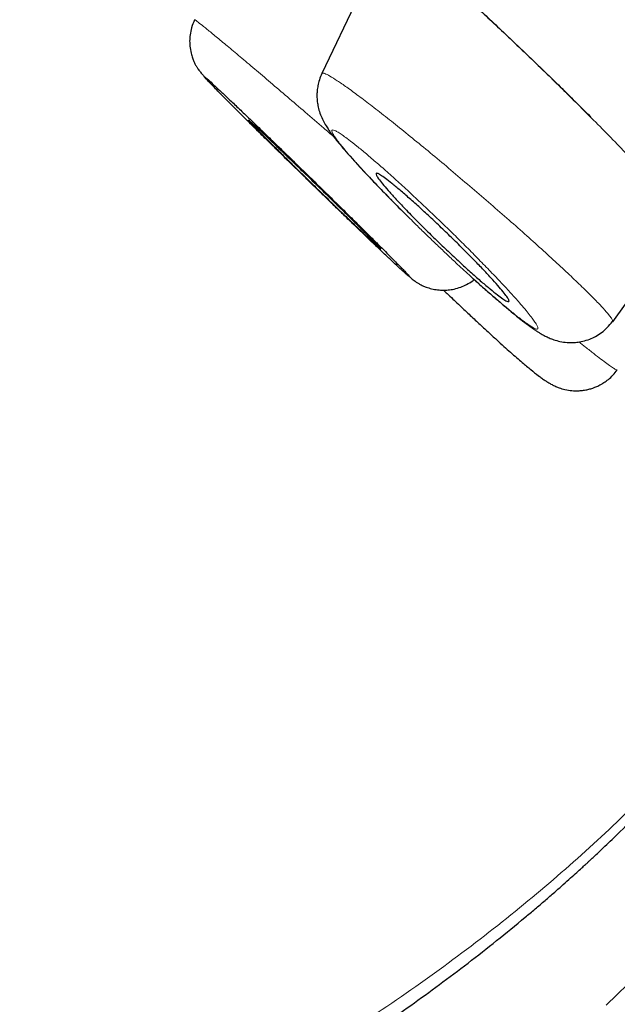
# Model space of a CAD drawing. Header units: millimetres. Extents: x 8 to 1023, y 12 to 832.
# Tile 64 of 256: x 832 to 838, y 177 to 187. Entities that reach past the tile are written whole.
import ezdxf

# ---------------------------------------------------------------- set-up
doc = ezdxf.new("R2010")
doc.units = ezdxf.units.MM

msp = doc.modelspace()

# ---------------------------------------------------------------- linework, layer by layer
at = {"color": 7, "linetype": 'Continuous', "lineweight": 30}
for p, q in [((835.8238, 188.0102), (835.1377, 186.5806)), ((838.0546, 184.0903), (838.7965, 185.1254))]:
    msp.add_line(p, q, dxfattribs=at)
at = {"color": 8, "linetype": 'Continuous', "lineweight": 0, "flags": 128}
for points in [[(837.84, 186.1348), (837.8304, 186.1447), (837.829, 186.1483)], [(837.9877, 177.2419), (838.3122, 177.5567), (838.6222, 177.8763), (838.9177, 178.2005), (839.1984, 178.5291), (839.464, 178.8618), (839.7145, 179.1984), (839.9497, 179.5386), (840.1693, 179.8823), (840.3733, 180.2292), (840.5615, 180.5791), (840.7338, 180.9317), (840.8762, 181.2539)]]:
    msp.add_lwpolyline(points, dxfattribs=at)
at = {"color": 7, "linetype": 'Continuous', "lineweight": 30}
for points, knots in [([(831.0689, 193.0777), (831.0681, 193.0799), (831.0598, 193.1022), (831.1342, 193.0913), (831.2987, 193.0409), (831.5683, 192.9281), (831.9307, 192.76), (832.3889, 192.5349), (832.9405, 192.254), (833.5842, 191.918), (834.3185, 191.5277), (835.1418, 191.0841), (836.0526, 190.5878), (837.0495, 190.0397), (838.131, 189.4405), (839.2955, 188.7912), (840.5412, 188.0927), (841.8651, 187.3467), (843.2643, 186.5548), (844.736, 185.7187), (846.2775, 184.8399), (847.8856, 183.9202), (849.5588, 182.9605), (851.2893, 181.9654), (852.4917, 181.2718), (853.0929, 180.9249)], [0, 0, 0, 0, 0.0049374, 0.0501669, 0.0953957, 0.1406243, 0.1858547, 0.2310847, 0.2763143, 0.3215448, 0.3667765, 0.4120089, 0.4572415, 0.5024739, 0.5477067, 0.5929414, 0.6381739, 0.6834022, 0.7286287, 0.7738547, 0.8190808, 0.8643073, 0.9095349, 0.954765, 1, 1, 1, 1]), ([(853.3671, 179.1235), (852.9426, 179.3685), (852.0938, 179.8582), (850.8575, 180.5697), (849.6495, 181.2635), (848.4723, 181.9381), (847.3255, 182.594), (846.2113, 183.2298), (845.1632, 183.827), (844.1809, 184.3855), (843.2623, 184.9067), (842.3779, 185.407), (841.5276, 185.8866), (840.7115, 186.3453), (839.9017, 186.7988), (839.1035, 187.2441), (838.3226, 187.6779), (837.5865, 188.0846), (836.8951, 188.4644), (836.2484, 188.8172), (835.6452, 189.1438), (835.1017, 189.4355), (834.6148, 189.6942), (834.1821, 189.9214), (833.7895, 190.1246), (833.4367, 190.3038), (833.1239, 190.4593), (832.8429, 190.5949), (832.5986, 190.7078), (832.3962, 190.7946), (832.2423, 190.8525), (832.1373, 190.8813), (832.0796, 190.8819), (832.074, 190.8517), (832.0957, 190.8142), (832.133, 190.7785), (832.1401, 190.7718)], [0, 0, 0, 0, 0.031092, 0.062167, 0.093252, 0.124378, 0.155574, 0.186868, 0.218113, 0.246605, 0.274993, 0.3033, 0.331547, 0.359756, 0.38795, 0.419149, 0.450239, 0.481247, 0.512202, 0.543133, 0.574068, 0.605194, 0.633706, 0.662161, 0.69058, 0.718986, 0.747402, 0.775849, 0.806786, 0.837682, 0.868568, 0.899472, 0.930426, 0.961458, 0.99274, 1, 1, 1, 1]), ([(832.8792, 190.0928), (832.814, 190.142), (832.6718, 190.2495), (832.5314, 190.3684), (832.4421, 190.4593), (832.4203, 190.5099), (832.4598, 190.5238), (832.5575, 190.5024), (832.7138, 190.4461), (832.9291, 190.3546), (833.2077, 190.2261), (833.5525, 190.0587), (833.9669, 189.8502), (834.4455, 189.6033), (834.9887, 189.3178), (835.596, 188.9941), (836.2522, 188.6406), (836.9516, 188.2606), (837.6894, 187.8567), (838.4797, 187.421), (839.3226, 186.9534), (840.232, 186.4464), (841.2099, 185.8984), (842.2588, 185.3079), (843.3632, 184.6835), (844.5233, 184.0253), (845.7374, 183.3345), (846.9759, 182.6284), (848.2308, 181.9115), (849.4962, 181.187), (850.7971, 180.4404), (852.1333, 179.6717), (853.5347, 178.8636), (855.002, 178.0157), (856.5356, 177.1277), (858.103, 176.2183), (859.7041, 175.2877), (861.3368, 174.3372), (862.9641, 173.3887), (864.5789, 172.4463), (866.1762, 171.5127), (867.7882, 170.5693), (869.4145, 169.616), (871.0939, 168.6302), (872.8246, 167.6128), (874.605, 166.5647), (876.3928, 165.5106), (878.1879, 164.4506), (879.9905, 163.385), (881.7617, 162.3369), (883.4961, 161.3095), (885.1883, 160.3059), (886.8718, 159.3062), (888.5463, 158.3103), (890.2491, 157.2963), (891.9771, 156.2659), (893.7266, 155.2211), (895.4583, 154.1854), (897.172, 153.1588), (898.8692, 152.1407), (900.5146, 151.1526), (902.1046, 150.1967), (903.6349, 149.2752), (905.1357, 148.3701), (906.6071, 147.4812), (908.0761, 146.5921), (909.5386, 145.7054), (910.9899, 144.8237), (912.4014, 143.9643), (913.7733, 143.127), (915.1078, 142.3109), (916.378, 141.5326), (917.582, 140.7933), (918.7172, 140.0945), (919.8048, 139.4229), (920.8495, 138.7758), (921.5056, 138.3676), (921.8339, 138.1634)], [0, 0, 0, 0, 0.011575, 0.025265, 0.039009, 0.052797, 0.065771, 0.078728, 0.091683, 0.104652, 0.11765, 0.131277, 0.144911, 0.158569, 0.17227, 0.186031, 0.199809, 0.212761, 0.225699, 0.238637, 0.251591, 0.264574, 0.278195, 0.291836, 0.305516, 0.31925, 0.333057, 0.346886, 0.35986, 0.372793, 0.385697, 0.398588, 0.411481, 0.425233, 0.438967, 0.452702, 0.466455, 0.480243, 0.494036, 0.50698, 0.519881, 0.532752, 0.545608, 0.558464, 0.572246, 0.585997, 0.599735, 0.613477, 0.62724, 0.641045, 0.65402, 0.666947, 0.679839, 0.692713, 0.705583, 0.719327, 0.733042, 0.746746, 0.760459, 0.774197, 0.788009, 0.80101, 0.813969, 0.826903, 0.839828, 0.852761, 0.866444, 0.880104, 0.893763, 0.907439, 0.921155, 0.934986, 0.948025, 0.961027, 0.974012, 0.986997, 1, 1, 1, 1]), ([(835.3635, 188.3575), (835.3634, 188.3574), (835.3633, 188.3572), (835.3684, 188.3544), (835.3761, 188.3499), (835.3856, 188.3442), (835.3969, 188.3372), (835.4077, 188.3303), (835.4196, 188.3224), (835.4326, 188.3137), (835.4534, 188.2994), (835.4844, 188.2775), (835.5289, 188.2448), (835.577, 188.2084), (835.629, 188.1681), (835.6854, 188.1234), (835.7523, 188.0694), (835.8307, 188.0048), (835.9215, 187.9287), (836.0257, 187.8397), (836.1441, 187.737), (836.2676, 187.628), (836.3943, 187.5147), (836.5218, 187.399), (836.6592, 187.2731), (836.8059, 187.137), (836.9523, 186.9997), (837.0966, 186.8631), (837.2372, 186.7287), (837.382, 186.5889), (837.5299, 186.4447), (837.6803, 186.2967), (837.779, 186.1982), (837.829, 186.1482)], [0, 0, 0, 0, 0.01683, 0.03608, 0.054034, 0.06763, 0.077966, 0.08835, 0.099005, 0.10993, 0.121127, 0.148304, 0.176957, 0.207132, 0.232408, 0.260941, 0.292725, 0.32775, 0.365999, 0.407451, 0.452085, 0.499882, 0.540426, 0.583098, 0.627918, 0.674889, 0.723996, 0.76653, 0.810496, 0.855859, 0.902584, 0.950637, 1, 1, 1, 1]), ([(833.864, 187.1177), (833.853, 187.0916), (833.8323, 187.0425), (833.8178, 186.9696), (833.8135, 186.9076), (833.8162, 186.8462), (833.8256, 186.7898), (833.8414, 186.7367), (833.857, 186.6978), (833.8717, 186.6679), (833.8866, 186.6424), (833.9042, 186.6163), (833.9256, 186.5893), (833.9441, 186.5681), (833.9599, 186.5509), (833.9636, 186.5469)], [0, 0, 0, 0, 0.094623, 0.177762, 0.247355, 0.30226, 0.38347, 0.440453, 0.489722, 0.545206, 0.610509, 0.687729, 0.811348, 0.955748, 1, 1, 1, 1]), ([(835.6327, 184.9367), (835.5969, 184.9722), (835.525, 185.0435), (835.4058, 185.1611), (835.2802, 185.2847), (835.1504, 185.412), (835.0182, 185.5412), (834.886, 185.67), (834.7554, 185.7968), (834.6279, 185.9202), (834.5057, 186.0381), (834.3908, 186.1484), (834.2864, 186.2483), (834.1945, 186.3356), (834.1159, 186.4097), (834.0518, 186.4693), (834.0074, 186.5098), (833.9787, 186.5352), (833.9631, 186.548), (833.958, 186.5506), (833.9633, 186.5429), (833.979, 186.5251), (834.005, 186.4975), (834.0402, 186.4608), (834.0845, 186.4153), (834.1373, 186.3618), (834.198, 186.3006), (834.2661, 186.2324), (834.3495, 186.1493), (834.4499, 186.0497), (834.5687, 185.9323), (834.6946, 185.8084), (834.8249, 185.6806), (834.9573, 185.5513), (835.0784, 185.4332), (835.1877, 185.3271), (835.2844, 185.2334), (835.3788, 185.1422), (835.4802, 185.0445), (835.5855, 184.9434), (835.6901, 184.8435), (835.7819, 184.7564), (835.8604, 184.6825), (835.9244, 184.623), (835.9687, 184.5827), (835.9972, 184.5575), (836.0126, 184.5449), (836.0176, 184.5425), (836.0121, 184.5503), (835.9965, 184.5679), (835.9709, 184.5952), (835.9354, 184.6321), (835.8907, 184.6779), (835.8378, 184.7315), (835.7769, 184.7928), (835.7091, 184.8606), (835.658, 184.9115), (835.6327, 184.9367)], [0, 0, 0, 0, 0.020725, 0.041664, 0.062464, 0.083539, 0.104243, 0.124916, 0.145746, 0.16647, 0.187417, 0.208546, 0.229254, 0.249907, 0.270659, 0.291374, 0.312418, 0.328312, 0.343908, 0.359376, 0.374886, 0.390339, 0.406119, 0.421737, 0.437349, 0.453178, 0.468765, 0.484269, 0.499849, 0.520623, 0.541393, 0.562497, 0.583504, 0.60423, 0.625017, 0.640502, 0.656253, 0.671919, 0.687522, 0.708742, 0.729456, 0.750031, 0.77083, 0.791553, 0.812565, 0.828432, 0.844023, 0.859507, 0.875056, 0.890488, 0.90594, 0.921575, 0.937548, 0.953176, 0.968761, 0.984485, 1, 1, 1, 1]), ([(835.1406, 186.5796), (835.1313, 186.5583), (835.1141, 186.5185), (835.0994, 186.4601), (835.0921, 186.4109), (835.0899, 186.3722), (835.0901, 186.3376), (835.0925, 186.3011), (835.0995, 186.2534), (835.1149, 186.1933), (835.1404, 186.1289), (835.1655, 186.0811), (835.1936, 186.0352), (835.2188, 185.9984), (835.2384, 185.9716), (835.2599, 185.9432), (835.2911, 185.9036), (835.3362, 185.8488), (835.4007, 185.7738), (835.4803, 185.6846), (835.5756, 185.5814), (835.6864, 185.4643), (835.8115, 185.3357), (835.9025, 185.2433), (835.9525, 185.1939), (835.955, 185.1914)], [0, 0, 0, 0, 0.031808, 0.059322, 0.082034, 0.099638, 0.112533, 0.129802, 0.154779, 0.187269, 0.223967, 0.271195, 0.314163, 0.349592, 0.379902, 0.411643, 0.445464, 0.508305, 0.577364, 0.652742, 0.733975, 0.818421, 0.905486, 0.99518, 1, 1, 1, 1]), ([(834.9776, 185.5367), (834.955, 185.5589), (834.9095, 185.6034), (834.8305, 185.6809), (834.742, 185.768), (834.6509, 185.8582), (834.5707, 185.9382), (834.5051, 186.0042), (834.4539, 186.0564), (834.4193, 186.0925), (834.4019, 186.1121), (834.4026, 186.1141), (834.4218, 186.098), (834.4595, 186.0639), (834.5154, 186.0117), (834.5878, 185.9433), (834.6755, 185.8597), (834.7744, 185.7647), (834.8829, 185.66), (834.9953, 185.5511), (835.1102, 185.4392), (835.2215, 185.3304), (835.3286, 185.2253), (835.426, 185.1292), (835.5139, 185.042), (835.5882, 184.9677), (835.649, 184.9064), (835.6937, 184.8605), (835.722, 184.8304), (835.7326, 184.8175), (835.7249, 184.8223), (835.6987, 184.8452), (835.6538, 184.8864), (835.5916, 184.9447), (835.5129, 185.0194), (835.421, 185.1072), (835.3176, 185.2066), (835.2078, 185.3127), (835.0927, 185.4244), (835.0164, 185.4989), (834.9776, 185.5367)], [0, 0, 0, 0, 0.0167472, 0.0336688, 0.0600136, 0.0870776, 0.1127804, 0.1391872, 0.1645692, 0.1906654, 0.2161849, 0.2424527, 0.2685326, 0.2954069, 0.3222395, 0.3499029, 0.37733, 0.4055944, 0.4331736, 0.4615639, 0.4887975, 0.5167991, 0.5433679, 0.5706651, 0.5965429, 0.6231269, 0.648565, 0.6747118, 0.7001403, 0.7263046, 0.752176, 0.7788273, 0.8054242, 0.8328427, 0.86012, 0.8882361, 0.9157731, 0.9441275, 0.971666, 1, 1, 1, 1]), ([(836.0794, 185.1144), (836.0585, 185.1357), (836.0166, 185.1783), (835.9467, 185.2511), (835.8725, 185.3302), (835.8013, 185.4093), (835.7455, 185.475), (835.7059, 185.5261), (835.6839, 185.561), (835.6792, 185.5797), (835.693, 185.5807), (835.7245, 185.5644), (835.774, 185.53), (835.8403, 185.4786), (835.922, 185.4107), (836.0172, 185.3282), (836.1227, 185.2335), (836.2353, 185.1297), (836.3512, 185.0201), (836.4664, 184.9086), (836.5774, 184.7985), (836.6806, 184.6937), (836.7735, 184.5966), (836.8536, 184.51), (836.9192, 184.4358), (836.969, 184.3755), (837.0018, 184.3306), (837.0176, 184.3015), (837.015, 184.2898), (836.9947, 184.2951), (836.9561, 184.3185), (836.9002, 184.3593), (836.8278, 184.4172), (836.7406, 184.4908), (836.6412, 184.5782), (836.5325, 184.6767), (836.4183, 184.783), (836.3023, 184.8937), (836.1874, 185.0058), (836.1154, 185.0782), (836.0794, 185.1144)], [0, 0, 0, 0, 0.016835, 0.03367, 0.060376, 0.087079, 0.113136, 0.139189, 0.164929, 0.190667, 0.216561, 0.242454, 0.26893, 0.295408, 0.322654, 0.349904, 0.377747, 0.405595, 0.433579, 0.461564, 0.489182, 0.5168, 0.543734, 0.570666, 0.596899, 0.623128, 0.648922, 0.674713, 0.70051, 0.726306, 0.752566, 0.778828, 0.805834, 0.832843, 0.860538, 0.888236, 0.91618, 0.944127, 0.972064, 1, 1, 1, 1]), ([(836.6208, 184.5557), (836.6237, 184.553), (836.6637, 184.5163), (836.7382, 184.4494), (836.8412, 184.3581), (836.9351, 184.2769), (837.0177, 184.2071), (837.0884, 184.1491), (837.1482, 184.1016), (837.1964, 184.0648), (837.2348, 184.0365), (837.2657, 184.0149), (837.292, 183.9972), (837.3149, 183.9827), (837.3353, 183.9704), (837.361, 183.9556), (837.397, 183.9372), (837.4389, 183.9188), (837.4925, 183.9004), (837.5607, 183.8853), (837.6295, 183.88), (837.6951, 183.8836), (837.7583, 183.8944), (837.8219, 183.9143), (837.8853, 183.9438), (837.9446, 183.982), (838.0024, 184.0313), (838.0346, 184.072), (838.0511, 184.0928)], [0, 0, 0, 0, 0.00558, 0.075624, 0.146914, 0.215787, 0.279437, 0.337903, 0.391224, 0.439427, 0.476659, 0.510131, 0.539844, 0.565793, 0.587971, 0.610549, 0.64032, 0.672863, 0.707657, 0.743755, 0.781625, 0.807916, 0.835659, 0.869034, 0.898036, 0.929961, 0.964201, 1, 1, 1, 1]), ([(836.0153, 184.5445), (836.0157, 184.5441), (836.0256, 184.5351), (836.0366, 184.5255), (836.053, 184.5114), (836.0711, 184.4978), (836.0929, 184.4831), (836.1193, 184.4675), (836.1477, 184.4534), (836.1799, 184.4395), (836.2259, 184.4239), (836.2836, 184.4115), (836.3448, 184.4062), (836.4052, 184.4083), (836.4677, 184.4181), (836.5299, 184.4361), (836.5925, 184.4646), (836.6379, 184.4905), (836.661, 184.5106), (836.6659, 184.515)], [0, 0, 0, 0, 0.004695, 0.109201, 0.205791, 0.284118, 0.346359, 0.396704, 0.422608, 0.455207, 0.510677, 0.575553, 0.639888, 0.702966, 0.764733, 0.838241, 0.904616, 0.979393, 1, 1, 1, 1]), ([(836.358, 184.4079), (836.3703, 184.3961), (836.4204, 184.3482), (836.5064, 184.2667), (836.6132, 184.1665), (836.7127, 184.0738), (836.8044, 183.9892), (836.8881, 183.9128), (836.9635, 183.8446), (837.031, 183.7844), (837.0917, 183.7309), (837.1611, 183.671), (837.2357, 183.6084), (837.2938, 183.562), (837.3431, 183.5252), (837.3753, 183.5027), (837.4024, 183.4852), (837.425, 183.4718), (837.442, 183.4624), (837.4622, 183.4521), (837.4868, 183.4409), (837.5244, 183.4261), (837.5783, 183.4101), (837.6418, 183.4), (837.7005, 183.3981), (837.7503, 183.4017), (837.794, 183.4088), (837.8287, 183.4176), (837.8584, 183.4271), (837.8892, 183.4387), (837.9268, 183.4564), (837.9697, 183.4816), (838.0137, 183.514), (838.0594, 183.556), (838.0862, 183.5903), (838.1002, 183.6082)], [0, 0, 0, 0, 0.018421, 0.075384, 0.130058, 0.182479, 0.232666, 0.280633, 0.3264, 0.370001, 0.412182, 0.454553, 0.526339, 0.599729, 0.629901, 0.659802, 0.684667, 0.703976, 0.719064, 0.728358, 0.739471, 0.753793, 0.778324, 0.806411, 0.829436, 0.847244, 0.863683, 0.879432, 0.887059, 0.898065, 0.915428, 0.932396, 0.95244, 0.975152, 1, 1, 1, 1]), ([(800.2757, 176.1714), (800.3454, 176.1315), (800.4781, 176.0554), (800.6695, 175.9488), (800.8417, 175.8546), (800.9945, 175.7727), (801.1217, 175.7055), (801.225, 175.6516), (801.306, 175.6098), (801.3689, 175.5776), (801.4154, 175.5539), (801.4502, 175.5362), (801.4768, 175.5228), (801.4972, 175.5125), (801.5128, 175.5047), (801.53, 175.496), (801.5505, 175.4857), (801.5745, 175.4737), (801.6019, 175.4601), (801.6465, 175.4379), (801.7122, 175.4054), (801.8031, 175.3609), (801.9224, 175.3031), (802.0674, 175.2339), (802.2353, 175.1551), (802.4096, 175.0749), (802.6399, 174.9709), (802.9315, 174.8428), (803.2904, 174.6911), (803.6707, 174.5366), (804.0444, 174.3911), (804.4069, 174.2556), (804.7474, 174.133), (805.0842, 174.0161), (805.4103, 173.9071), (805.7552, 173.7958), (806.1158, 173.6841), (806.4892, 173.5733), (806.8313, 173.476), (807.1426, 173.3907), (807.4239, 173.3164), (807.687, 173.249), (807.9407, 173.1861), (808.195, 173.1249), (808.5126, 173.051), (808.9008, 172.9648), (809.3656, 172.8677), (809.8394, 172.7752), (810.3201, 172.6877), (810.8056, 172.6056), (811.3099, 172.5271), (811.8249, 172.4538), (812.3425, 172.3872), (812.9477, 172.3175), (813.6407, 172.2489), (814.4215, 172.1869), (815.1984, 172.14), (815.9719, 172.108), (816.7397, 172.0904), (817.5027, 172.0868), (818.2604, 172.0969), (819.0149, 172.1207), (819.7278, 172.1561), (820.3998, 172.2008), (821.0343, 172.253), (821.6734, 172.3156), (822.3212, 172.3895), (822.9788, 172.4757), (823.552, 172.5608), (824.039, 172.64), (824.4384, 172.7092), (824.8399, 172.7831), (825.2432, 172.8619), (825.6463, 172.9453), (826.0421, 173.0318), (826.4238, 173.1197), (826.8024, 173.2112), (827.1758, 173.3058), (827.5425, 173.4031), (827.8858, 173.4981), (828.2061, 173.5902), (828.4727, 173.6697), (828.6927, 173.7372), (828.8788, 173.7954), (829.0743, 173.8579), (829.2852, 173.9269), (829.5115, 174.0027), (829.753, 174.0858), (830.0094, 174.1764), (830.2803, 174.2749), (830.5653, 174.3817), (830.8642, 174.4973), (831.1764, 174.6221), (831.4625, 174.7406), (831.7138, 174.8477), (831.9208, 174.9379), (832.1117, 175.023), (832.286, 175.1022), (832.4439, 175.1753), (832.5858, 175.242), (832.7139, 175.3031), (832.8278, 175.3581), (832.927, 175.4066), (833.0093, 175.4472), (833.0758, 175.4803), (833.1327, 175.5088), (833.1869, 175.5361), (833.2484, 175.5673), (833.3224, 175.6051), (833.4135, 175.652), (833.5216, 175.7083), (833.6463, 175.7741), (833.7874, 175.8497), (833.9444, 175.9351), (834.1125, 176.0284), (834.2849, 176.126), (834.5081, 176.255), (834.7753, 176.414), (835.0966, 176.6127), (835.4158, 176.8179), (835.7311, 177.0292), (836.0303, 177.2377), (836.3204, 177.4478), (836.6076, 177.664), (836.8945, 177.889), (837.1168, 178.0706), (837.2769, 178.2054), (837.3757, 178.2897), (837.4699, 178.3714), (837.5555, 178.4468), (837.6292, 178.5125), (837.6907, 178.568), (837.7404, 178.6132), (837.7775, 178.6473), (837.8048, 178.6724), (837.8299, 178.6956), (837.8616, 178.7251), (837.906, 178.7666), (837.9634, 178.8207), (838.0305, 178.8847), (838.1544, 179.0044), (838.3322, 179.1809), (838.5618, 179.4188), (838.7926, 179.6695), (839.03, 179.9406), (839.2698, 180.23), (839.4493, 180.4607), (839.567, 180.6183), (839.6253, 180.6978), (839.6788, 180.772), (839.7254, 180.8376), (839.7648, 180.8938), (839.7972, 180.9407), (839.8229, 180.978), (839.842, 181.0061), (839.8583, 181.0303), (839.8769, 181.0578), (839.9024, 181.096), (839.9352, 181.1454), (839.9746, 181.2057), (840.02, 181.2761), (840.0693, 181.354), (840.1197, 181.4351), (840.1958, 181.5603), (840.2559, 181.6605), (840.2971, 181.7345), (840.2984, 181.7367)], [0, 0, 0, 0, 0.005972, 0.011359, 0.016165, 0.020392, 0.024043, 0.026646, 0.028851, 0.030659, 0.031754, 0.032626, 0.033474, 0.033901, 0.034272, 0.034734, 0.035287, 0.03593, 0.036664, 0.037489, 0.039511, 0.04193, 0.044746, 0.048991, 0.053389, 0.057915, 0.06257, 0.071199, 0.080237, 0.089683, 0.099539, 0.107719, 0.116021, 0.124019, 0.131684, 0.139018, 0.148123, 0.156662, 0.164638, 0.171402, 0.177699, 0.183528, 0.188978, 0.194559, 0.200356, 0.209899, 0.219971, 0.230567, 0.240468, 0.250779, 0.261495, 0.272401, 0.283212, 0.293926, 0.310145, 0.326209, 0.342132, 0.357923, 0.373644, 0.389136, 0.404598, 0.420001, 0.43536, 0.448368, 0.461375, 0.474563, 0.488012, 0.501757, 0.515793, 0.524195, 0.532692, 0.54128, 0.549956, 0.558717, 0.567441, 0.575817, 0.583826, 0.592512, 0.600727, 0.608474, 0.615757, 0.622577, 0.626794, 0.630963, 0.635499, 0.640428, 0.645749, 0.651464, 0.657574, 0.664081, 0.670986, 0.678294, 0.68601, 0.694132, 0.699751, 0.705041, 0.709939, 0.714443, 0.718553, 0.722268, 0.725588, 0.728671, 0.73131, 0.733507, 0.735261, 0.736655, 0.738095, 0.739634, 0.741631, 0.744104, 0.747053, 0.750478, 0.754377, 0.758749, 0.763586, 0.768541, 0.773413, 0.782765, 0.791831, 0.801981, 0.811741, 0.821109, 0.830396, 0.839916, 0.849669, 0.859655, 0.863197, 0.866768, 0.870305, 0.873465, 0.876193, 0.87849, 0.880354, 0.881788, 0.882692, 0.883454, 0.884647, 0.886308, 0.88855, 0.891266, 0.894111, 0.903088, 0.912541, 0.922461, 0.932608, 0.944109, 0.955755, 0.958829, 0.961896, 0.964698, 0.967146, 0.96924, 0.97098, 0.972366, 0.973397, 0.974102, 0.975047, 0.976454, 0.978323, 0.980509, 0.983106, 0.986073, 0.989063, 0.991999, 0.999758, 1, 1, 1, 1])]:
    msp.add_open_spline(points, degree=3, knots=knots, dxfattribs=at)
at = {"color": 8, "linetype": 'Continuous', "lineweight": 0}
for points, knots in [([(921.2235, 138.2929), (920.8795, 138.5069), (920.192, 138.9346), (919.0934, 139.6147), (917.9469, 140.3223), (916.7473, 141.0603), (915.4989, 141.8263), (914.2318, 142.6024), (912.9532, 143.3839), (911.6666, 144.1687), (910.3454, 144.973), (908.9892, 145.7968), (907.5737, 146.655), (906.0982, 147.5479), (904.5618, 148.4756), (902.9912, 149.4224), (901.3861, 150.3882), (899.7493, 151.3718), (898.1193, 152.3504), (896.5036, 153.3195), (894.9064, 154.2762), (893.2951, 155.24), (891.6697, 156.2108), (889.9984, 157.2075), (888.2821, 158.2296), (886.5219, 159.2762), (884.7517, 160.3272), (882.9716, 161.3827), (881.1879, 162.4389), (879.4425, 163.4715), (877.7408, 164.4773), (876.0813, 165.4568), (874.4282, 166.4313), (872.7815, 167.4006), (871.1102, 168.3831), (869.4177, 169.3766), (867.7076, 170.3789), (866.0135, 171.3703), (864.3355, 172.3506), (862.6776, 173.3179), (861.0771, 174.2505), (859.5376, 175.1464), (858.0588, 176.0057), (856.6092, 176.8465), (855.1889, 177.6688), (853.7711, 178.4881), (852.3604, 179.3016), (850.9619, 180.1063), (849.6042, 180.8856), (848.2875, 181.6395), (847.011, 182.3685), (845.8013, 183.0579), (844.6595, 183.7069), (843.5873, 184.3146), (842.5628, 184.8932), (841.5861, 185.4427), (840.6385, 185.9735), (839.7249, 186.4829), (838.8505, 186.9678), (838.0337, 187.4176), (837.2746, 187.8327), (836.5714, 188.214), (835.9378, 188.5546), (835.3724, 188.8551), (834.8746, 189.116), (834.434, 189.3428), (834.0502, 189.5354), (833.7165, 189.6974), (833.4372, 189.8262), (833.2171, 189.9188), (833.0622, 189.9725), (832.9706, 189.9885), (832.9485, 189.9634), (832.9663, 189.9245), (833.0106, 189.8828), (833.0191, 189.8748)], [0, 0, 0, 0, 0.014245, 0.028473, 0.042707, 0.056968, 0.071278, 0.085551, 0.098926, 0.112268, 0.125594, 0.138923, 0.152271, 0.166357, 0.180452, 0.194576, 0.208749, 0.22299, 0.237248, 0.250631, 0.263981, 0.277312, 0.290642, 0.303986, 0.318136, 0.332293, 0.346474, 0.3607, 0.374986, 0.389204, 0.402522, 0.415826, 0.42913, 0.442448, 0.455796, 0.469949, 0.484105, 0.498282, 0.512498, 0.52677, 0.541025, 0.554396, 0.56774, 0.581071, 0.594403, 0.607753, 0.621912, 0.636055, 0.650197, 0.664358, 0.678555, 0.692834, 0.706274, 0.719667, 0.733029, 0.746375, 0.759721, 0.773873, 0.787994, 0.802102, 0.816216, 0.830351, 0.844617, 0.858068, 0.87147, 0.884837, 0.898184, 0.911527, 0.925694, 0.939839, 0.95398, 0.968136, 0.982325, 0.996598, 1, 1, 1, 1]), ([(835.7057, 187.7641), (835.6682, 187.8058), (835.5875, 187.8958), (835.4826, 188.0178), (835.3884, 188.1316), (835.3135, 188.2281), (835.2578, 188.3072), (835.2218, 188.3683), (835.2052, 188.4112), (835.2095, 188.4339), (835.2349, 188.436), (835.2813, 188.4174), (835.3475, 188.379), (835.4333, 188.3207), (835.5383, 188.2428), (835.6611, 188.1464), (835.7988, 188.034), (835.9496, 187.9069), (836.1128, 187.7656), (836.2868, 187.6117), (836.4694, 187.4472), (836.6588, 187.2736), (836.8546, 187.0912), (837.0547, 186.9023), (837.2558, 186.7099), (837.4545, 186.517), (837.6504, 186.3246), (837.7766, 186.1982), (837.84, 186.1348)], [0, 0, 0, 0, 0.033393, 0.071985, 0.11057, 0.148919, 0.187453, 0.226583, 0.265881, 0.304454, 0.342732, 0.381154, 0.419657, 0.457991, 0.496588, 0.535873, 0.574886, 0.613408, 0.651847, 0.690614, 0.729066, 0.767411, 0.806038, 0.845331, 0.884389, 0.922935, 0.961345, 1, 1, 1, 1]), ([(833.8657, 187.1161), (833.8652, 187.1168), (833.8618, 187.1215), (833.879, 187.1098), (833.9192, 187.0791), (833.9871, 187.0242), (834.0775, 186.95), (834.1887, 186.8575), (834.3182, 186.7489), (834.4635, 186.6262), (834.6225, 186.491), (834.7931, 186.3451), (834.9724, 186.1916), (835.1283, 186.0579), (835.224, 185.9756), (835.2571, 185.9471)], [0, 0, 0, 0, 0.015254, 0.101086, 0.18637, 0.27139, 0.356868, 0.442683, 0.528566, 0.614221, 0.699419, 0.78431, 0.86942, 0.954756, 1, 1, 1, 1]), ([(835.1423, 186.5783), (835.1426, 186.5798), (835.1435, 186.5853), (835.1618, 186.5822), (835.2016, 186.5647), (835.2697, 186.5237), (835.36, 186.4625), (835.4729, 186.3807), (835.6053, 186.2809), (835.7542, 186.1653), (835.9168, 186.0363), (836.0899, 185.8962), (836.2707, 185.7471), (836.4566, 185.5911), (836.6447, 185.4314), (836.8323, 185.2701), (837.0164, 185.1096), (837.1938, 184.9525), (837.3618, 184.8013), (837.5163, 184.6592), (837.6569, 184.5276), (837.7355, 184.4515), (837.7749, 184.4134)], [0, 0, 0, 0, 0.01448, 0.0542147, 0.1071198, 0.1598069, 0.2121567, 0.2643445, 0.3168138, 0.3694901, 0.4222078, 0.4747855, 0.5270833, 0.5791921, 0.6314354, 0.6838171, 0.736293, 0.7888223, 0.8414103, 0.8941305, 0.9470154, 1, 1, 1, 1]), ([(837.84, 186.1348), (837.8986, 186.0757), (838.0154, 185.9579), (838.1821, 185.7867), (838.3411, 185.621), (838.4915, 185.4614), (838.6316, 185.3101), (838.7585, 185.1699), (838.8705, 185.0425), (838.9663, 184.9293), (839.0354, 184.8446), (839.0657, 184.804), (839.0754, 184.7909)], [0, 0, 0, 0, 0.105389, 0.210192, 0.315289, 0.421556, 0.529266, 0.635054, 0.73986, 0.844652, 0.950017, 1, 1, 1, 1]), ([(837.1196, 184.2813), (837.0925, 184.3119), (837.0379, 184.3734), (836.9397, 184.4792), (836.8314, 184.5932), (836.7144, 184.7137), (836.5904, 184.8389), (836.4613, 184.9666), (836.329, 185.0952), (836.1951, 185.2232), (836.0616, 185.3485), (835.9311, 185.4689), (835.8066, 185.5813), (835.6905, 185.6835), (835.584, 185.7746), (835.4886, 185.8533), (835.4129, 185.9127), (835.3541, 185.9561), (835.3107, 185.9856), (835.2774, 186.0049), (835.2542, 186.0143), (835.2412, 186.0134), (835.2386, 186.0026), (835.2457, 185.9824), (835.2628, 185.9529), (835.2894, 185.9146), (835.3253, 185.8678), (835.3703, 185.8129), (835.4302, 185.7432), (835.5075, 185.6568), (835.6049, 185.5514), (835.7136, 185.437), (835.831, 185.3161), (835.9553, 185.1907), (836.0735, 185.0737), (836.1837, 184.9663), (836.284, 184.8699), (836.3846, 184.7745), (836.4959, 184.6703), (836.6155, 184.56), (836.7402, 184.4476), (836.8561, 184.3455), (836.9625, 184.2546), (837.0579, 184.1761), (837.1335, 184.1168), (837.192, 184.0737), (837.2353, 184.0444), (837.2685, 184.0252), (837.2916, 184.0161), (837.3045, 184.0167), (837.3073, 184.0273), (837.2998, 184.0478), (837.2825, 184.0775), (837.2559, 184.1158), (837.2198, 184.1628), (837.1753, 184.2172), (837.1381, 184.26), (837.1196, 184.2813)], [0, 0, 0, 0, 0.020725, 0.041664, 0.062464, 0.083539, 0.104243, 0.124916, 0.145746, 0.16647, 0.187417, 0.208546, 0.229254, 0.249907, 0.270659, 0.291374, 0.312418, 0.328312, 0.343908, 0.359376, 0.374886, 0.390339, 0.406119, 0.421737, 0.437349, 0.453178, 0.468765, 0.484269, 0.499849, 0.520623, 0.541393, 0.562497, 0.583504, 0.60423, 0.625017, 0.640502, 0.656253, 0.671919, 0.687522, 0.708742, 0.729456, 0.750031, 0.77083, 0.791553, 0.812565, 0.828432, 0.844023, 0.859507, 0.875056, 0.890488, 0.90594, 0.921575, 0.937548, 0.953176, 0.968761, 0.984485, 1, 1, 1, 1]), ([(837.7749, 184.4134), (837.8105, 184.3782), (837.8817, 184.308), (837.9617, 184.2239), (838.0148, 184.163), (838.0433, 184.1238), (838.0548, 184.1013), (838.0513, 184.0961), (838.0498, 184.0938)], [0, 0, 0, 0, 0.196978, 0.393483, 0.589308, 0.7362, 0.884127, 1, 1, 1, 1]), ([(837.7164, 183.8885), (837.7381, 183.8711), (837.7924, 183.8278), (837.866, 183.7703), (837.9386, 183.7146), (837.9984, 183.6702), (838.0457, 183.6367), (838.0786, 183.6156), (838.0967, 183.6061), (838.0978, 183.6088), (838.0981, 183.6097)], [0, 0, 0, 0, 0.092626, 0.231052, 0.370308, 0.510067, 0.649945, 0.789551, 0.928555, 1, 1, 1, 1]), ([(800.1722, 176.4003), (800.4601, 176.2388), (801.0346, 175.9164), (801.9455, 175.4658), (802.887, 175.0414), (803.861, 174.6461), (804.8645, 174.2797), (805.896, 173.9428), (806.9535, 173.6357), (808.0349, 173.3591), (809.1385, 173.1132), (810.2623, 172.8987), (811.4044, 172.7159), (812.5628, 172.5654), (813.7358, 172.4474), (814.9212, 172.3627), (816.1173, 172.3115), (817.3198, 172.2943), (818.5223, 172.3115), (819.7184, 172.3627), (820.9038, 172.4475), (822.0767, 172.5654), (823.2351, 172.716), (824.3771, 172.8987), (825.5009, 173.1133), (826.6044, 173.3591), (827.6858, 173.6357), (828.7432, 173.9428), (829.7746, 174.2797), (830.7782, 174.6461), (831.752, 175.0415), (832.6941, 175.4655), (833.6026, 175.9175), (834.4739, 176.3963), (835.3032, 176.8993), (836.0863, 177.4238), (836.8207, 177.9676), (837.5056, 178.5298), (838.1404, 179.1092), (838.7238, 179.7047), (839.2565, 180.315), (839.7325, 180.9399), (840.0675, 181.4255), (840.2254, 181.7058), (840.2615, 181.7698)], [0, 0, 0, 0, 0.024506, 0.048895, 0.073186, 0.097397, 0.121544, 0.145645, 0.169715, 0.19377, 0.217825, 0.241895, 0.265996, 0.290143, 0.314353, 0.338643, 0.363032, 0.387537, 0.412043, 0.436431, 0.460721, 0.48493, 0.509076, 0.533176, 0.557245, 0.581299, 0.605353, 0.629422, 0.653522, 0.677668, 0.701878, 0.726168, 0.750557, 0.775063, 0.79957, 0.823959, 0.84825, 0.87246, 0.896608, 0.920708, 0.944779, 0.968834, 0.992888, 1, 1, 1, 1])]:
    msp.add_open_spline(points, degree=3, knots=knots, dxfattribs=at)

doc.saveas('drawing.dxf')
